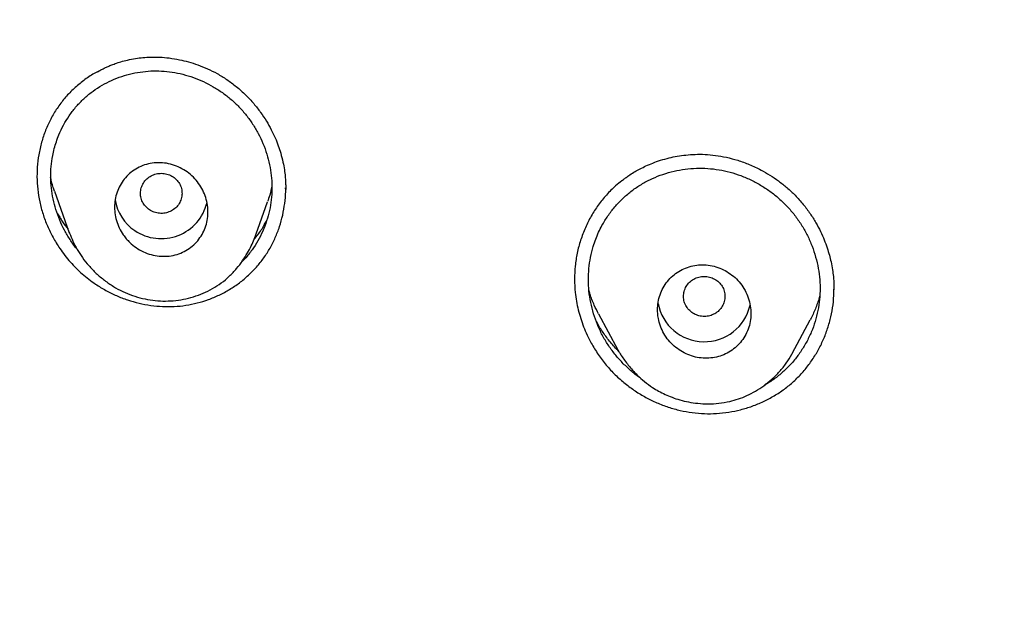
# Model space of a CAD drawing. Header units: millimetres. Extents: x 8 to 827, y 12 to 1643.
# Tile 94 of 134: x 413 to 432, y 1502 to 1513. Entities that reach past the tile are written whole.
import ezdxf

# ---------------------------------------------------------------- set-up
doc = ezdxf.new("R2010")
doc.units = ezdxf.units.MM

msp = doc.modelspace()

# ---------------------------------------------------------------- linework, layer by layer
at = {"color": 7, "linetype": 'Continuous', "lineweight": 30}
for p, q in [((418.088, 1510.042), (418.088, 1510.052)), ((413.634, 1509.993), (413.921, 1509.19)), ((417.481, 1509.059), (417.741, 1509.788)), ((413.933, 1509.177), (413.927, 1509.193)), ((417.479, 1509.07), (417.476, 1509.061)), ((424.119, 1507.625), (424.489, 1506.931)), ((427.851, 1506.863), (428.195, 1507.509)), ((427.85, 1506.864), (427.842, 1506.849)), ((427.842, 1506.849), (427.85, 1506.862))]:
    msp.add_line(p, q, dxfattribs=at)
for centre, radius, start, end in [((415.658, 1509.956), 0.866, 188.9434, 236.6374), ((415.692, 1509.983), 0.907, 235.7367, 346.5767), ((426.156, 1507.993), 0.905, 190.5057, 347.2319)]:
    msp.add_arc(centre, radius, start, end, dxfattribs=at)
for points, knots in [([(518.615, 1485.143), (518.616, 1485.158), (518.617, 1485.191), (518.618, 1485.25), (518.62, 1485.333), (518.623, 1485.444), (518.626, 1485.587), (518.63, 1485.756), (518.633, 1485.95), (518.636, 1486.17), (518.638, 1486.415), (518.639, 1486.677), (518.639, 1486.956), (518.637, 1487.248), (518.634, 1487.562), (518.628, 1487.898), (518.619, 1488.255), (518.608, 1488.632), (518.585, 1489.253), (518.542, 1490.103), (518.469, 1491.132), (518.382, 1492.104), (518.285, 1493.021), (518.174, 1493.922), (518.051, 1494.805), (517.916, 1495.672), (517.77, 1496.521), (517.614, 1497.353), (517.478, 1498.022), (517.368, 1498.532), (517.29, 1498.887), (517.211, 1499.23), (517.135, 1499.556), (517.062, 1499.859), (516.992, 1500.14), (516.927, 1500.399), (516.866, 1500.635), (516.81, 1500.849), (516.759, 1501.041), (516.714, 1501.212), (516.677, 1501.346), (516.649, 1501.449), (516.628, 1501.525), (516.609, 1501.592), (516.594, 1501.647), (516.581, 1501.692), (516.568, 1501.741), (516.549, 1501.806), (516.523, 1501.899), (516.488, 1502.019), (516.446, 1502.167), (516.4, 1502.326), (516.35, 1502.494), (516.299, 1502.664), (516.245, 1502.843), (516.19, 1503.024), (516.057, 1503.454), (515.839, 1504.133), (515.524, 1505.06), (515.19, 1505.989), (514.882, 1506.8), (514.606, 1507.497), (514.366, 1508.084), (514.112, 1508.684), (513.843, 1509.298), (513.559, 1509.927), (513.241, 1510.608), (512.885, 1511.344), (512.487, 1512.135), (512.064, 1512.942), (511.655, 1513.694), (511.265, 1514.388), (510.897, 1515.021), (510.583, 1515.547), (510.33, 1515.961), (510.146, 1516.258), (509.967, 1516.543), (509.795, 1516.814), (509.616, 1517.092), (509.431, 1517.375), (509.243, 1517.66), (509.068, 1517.922), (508.905, 1518.162), (508.756, 1518.381), (508.62, 1518.578), (508.501, 1518.748), (508.399, 1518.895), (508.312, 1519.017), (508.237, 1519.123), (508.175, 1519.211), (508.124, 1519.283), (508.081, 1519.342), (508.041, 1519.397), (507.996, 1519.46), (507.94, 1519.539), (507.869, 1519.636), (507.785, 1519.751), (507.691, 1519.88), (507.56, 1520.058), (507.391, 1520.284), (507.182, 1520.563), (506.957, 1520.857), (506.717, 1521.168), (506.461, 1521.495), (506.189, 1521.837), (505.9, 1522.194), (505.594, 1522.566), (505.27, 1522.953), (504.928, 1523.354), (504.569, 1523.769), (504.116, 1524.28), (503.567, 1524.884), (502.917, 1525.577), (502.245, 1526.27), (501.552, 1526.961), (500.837, 1527.649), (500.094, 1528.341), (499.323, 1529.033), (498.527, 1529.723), (497.707, 1530.408), (496.863, 1531.087), (495.989, 1531.765), (495.217, 1532.34), (494.557, 1532.816), (494.025, 1533.192), (493.496, 1533.556), (492.98, 1533.904), (492.477, 1534.236), (491.987, 1534.552), (491.497, 1534.862), (491.007, 1535.165), (490.519, 1535.46), (490.049, 1535.739), (489.598, 1536.001), (489.161, 1536.25), (488.741, 1536.485), (488.336, 1536.707), (487.953, 1536.914), (487.592, 1537.105), (487.253, 1537.282), (486.936, 1537.445), (486.65, 1537.591), (486.392, 1537.72), (486.162, 1537.834), (485.951, 1537.937), (485.76, 1538.03), (485.589, 1538.113), (485.432, 1538.188), (485.291, 1538.255), (485.169, 1538.312), (485.078, 1538.355), (485.014, 1538.385), (484.974, 1538.404), (484.949, 1538.416), (484.937, 1538.421), (484.933, 1538.423), (484.931, 1538.424), (484.93, 1538.425), (484.924, 1538.427), (484.913, 1538.433), (484.891, 1538.443), (484.856, 1538.459), (484.805, 1538.483), (484.734, 1538.516), (484.641, 1538.559), (484.521, 1538.614), (484.374, 1538.681), (484.203, 1538.758), (484.009, 1538.845), (483.796, 1538.94), (483.566, 1539.041), (483.318, 1539.148), (483.05, 1539.263), (482.76, 1539.385), (482.451, 1539.514), (482.123, 1539.648), (481.776, 1539.788), (481.407, 1539.934), (481.015, 1540.086), (480.598, 1540.244), (480.156, 1540.408), (479.691, 1540.576), (479.204, 1540.748), (478.694, 1540.922), (478.161, 1541.1), (477.584, 1541.286), (476.96, 1541.48), (476.287, 1541.682), (475.585, 1541.883), (474.854, 1542.083), (474.093, 1542.281), (473.319, 1542.473), (472.532, 1542.656), (471.733, 1542.832), (470.908, 1543.002), (470.056, 1543.165), (469.228, 1543.312), (468.427, 1543.444), (467.659, 1543.56), (466.886, 1543.667), (466.115, 1543.764), (465.352, 1543.851), (464.552, 1543.932), (463.716, 1544.006), (462.846, 1544.07), (461.987, 1544.122), (461.058, 1544.165), (460.061, 1544.196), (459, 1544.211), (457.959, 1544.208), (456.938, 1544.188), (455.944, 1544.153), (454.977, 1544.103), (454.037, 1544.041), (453.118, 1543.966), (452.213, 1543.879), (451.324, 1543.781), (450.451, 1543.672), (449.599, 1543.553), (448.77, 1543.427), (447.963, 1543.293), (447.177, 1543.152), (446.415, 1543.005), (445.675, 1542.853), (444.957, 1542.697), (444.261, 1542.538), (443.586, 1542.375), (442.978, 1542.221), (442.434, 1542.078), (441.949, 1541.946), (441.478, 1541.814), (441.017, 1541.681), (440.485, 1541.522), (439.869, 1541.333), (439.163, 1541.107), (438.438, 1540.865), (437.695, 1540.606), (436.934, 1540.33), (436.168, 1540.04), (435.399, 1539.737), (434.626, 1539.421), (433.838, 1539.086), (433.038, 1538.732), (432.224, 1538.358), (431.398, 1537.963), (430.56, 1537.546), (429.74, 1537.123), (428.94, 1536.694), (428.16, 1536.262), (427.373, 1535.81), (426.579, 1535.338), (425.778, 1534.846), (424.972, 1534.332), (424.161, 1533.797), (423.347, 1533.24), (422.529, 1532.662), (421.709, 1532.06), (420.886, 1531.434), (420.122, 1530.832), (419.417, 1530.257), (418.77, 1529.714), (418.13, 1529.162), (417.507, 1528.608), (416.91, 1528.062), (416.34, 1527.526), (415.797, 1527.001), (415.28, 1526.489), (414.788, 1525.99), (414.324, 1525.507), (413.886, 1525.041), (413.473, 1524.593), (413.083, 1524.16), (412.71, 1523.738), (412.354, 1523.327), (412.015, 1522.929), (411.698, 1522.55), (411.402, 1522.189), (411.126, 1521.847), (410.869, 1521.526), (410.638, 1521.231), (410.431, 1520.964), (410.246, 1520.723), (410.076, 1520.499), (409.921, 1520.293), (409.781, 1520.105), (409.651, 1519.929), (409.533, 1519.768), (409.425, 1519.621), (409.347, 1519.512), (409.291, 1519.434), (409.254, 1519.383), (409.216, 1519.331), (409.174, 1519.272), (409.12, 1519.196), (409.052, 1519.1), (408.968, 1518.981), (408.87, 1518.842), (408.758, 1518.682), (408.633, 1518.502), (408.495, 1518.301), (408.344, 1518.079), (408.183, 1517.84), (408.014, 1517.586), (407.836, 1517.316), (407.647, 1517.026), (407.449, 1516.717), (407.241, 1516.387), (406.982, 1515.972), (406.682, 1515.479), (406.347, 1514.916), (405.99, 1514.298), (405.613, 1513.627), (405.221, 1512.903), (404.849, 1512.192), (404.493, 1511.49), (404.155, 1510.796), (403.832, 1510.112), (403.527, 1509.444), (403.24, 1508.79), (402.969, 1508.153), (402.713, 1507.53), (402.415, 1506.779), (402.08, 1505.894), (401.715, 1504.871), (401.461, 1504.113), (401.303, 1503.623), (401.232, 1503.399), (401.162, 1503.175), (401.093, 1502.952), (401.026, 1502.73), (400.964, 1502.523), (400.909, 1502.337), (400.863, 1502.177), (400.823, 1502.04), (400.79, 1501.925), (400.764, 1501.832), (400.744, 1501.762), (400.729, 1501.709), (400.715, 1501.659), (400.695, 1501.586), (400.665, 1501.478), (400.626, 1501.337), (400.583, 1501.177), (400.535, 1500.999), (400.482, 1500.798), (400.423, 1500.574), (400.359, 1500.324), (400.291, 1500.05), (400.218, 1499.751), (400.141, 1499.429), (400.052, 1499.047), (399.954, 1498.609), (399.849, 1498.123), (399.723, 1497.511), (399.58, 1496.77), (399.426, 1495.896), (399.284, 1495.003), (399.154, 1494.092), (399.037, 1493.163), (398.934, 1492.215), (398.846, 1491.25), (398.79, 1490.476), (398.755, 1489.9), (398.735, 1489.526), (398.718, 1489.15), (398.703, 1488.776), (398.691, 1488.411), (398.681, 1488.044), (398.674, 1487.681), (398.669, 1487.323), (398.667, 1486.991), (398.667, 1486.695), (398.668, 1486.432), (398.67, 1486.202), (398.672, 1485.993), (398.675, 1485.807), (398.678, 1485.651), (398.681, 1485.521), (398.683, 1485.417), (398.685, 1485.329), (398.687, 1485.256), (398.689, 1485.199), (398.69, 1485.165), (398.69, 1485.151)], [0, 0, 0, 0, 0.000224, 0.00053, 0.00092, 0.001546, 0.002312, 0.003218, 0.004264, 0.005451, 0.006778, 0.008245, 0.009716, 0.011305, 0.013013, 0.014838, 0.016782, 0.018845, 0.021009, 0.026938, 0.032761, 0.03787, 0.042896, 0.047838, 0.052695, 0.057469, 0.062159, 0.066766, 0.071289, 0.073292, 0.075279, 0.077217, 0.079036, 0.080732, 0.082304, 0.083754, 0.085079, 0.086281, 0.08736, 0.088318, 0.089153, 0.089633, 0.090061, 0.090436, 0.090755, 0.090996, 0.0912, 0.091572, 0.092098, 0.092777, 0.09361, 0.094596, 0.095478, 0.096455, 0.097484, 0.098514, 0.099546, 0.104806, 0.110107, 0.115448, 0.120832, 0.124176, 0.127593, 0.131111, 0.13473, 0.138449, 0.142269, 0.146899, 0.151668, 0.156577, 0.161625, 0.165485, 0.169423, 0.173439, 0.175359, 0.177252, 0.17906, 0.180783, 0.182423, 0.184391, 0.186222, 0.187916, 0.189472, 0.190891, 0.192173, 0.193317, 0.194236, 0.195043, 0.195736, 0.196316, 0.196783, 0.197148, 0.197489, 0.197879, 0.198396, 0.199038, 0.199806, 0.200686, 0.201612, 0.203358, 0.205223, 0.207206, 0.209308, 0.211528, 0.213868, 0.216326, 0.218903, 0.221598, 0.224413, 0.227346, 0.230398, 0.235346, 0.240417, 0.245613, 0.250781, 0.256066, 0.261468, 0.266985, 0.272618, 0.278264, 0.284021, 0.289889, 0.295869, 0.299337, 0.302828, 0.306234, 0.309532, 0.312722, 0.315804, 0.318777, 0.321924, 0.324939, 0.327824, 0.330578, 0.333201, 0.335773, 0.338207, 0.3405, 0.342654, 0.344669, 0.346544, 0.34828, 0.349749, 0.3511, 0.352334, 0.353451, 0.354451, 0.355334, 0.356194, 0.356904, 0.357462, 0.357781, 0.358015, 0.358164, 0.358207, 0.358221, 0.358229, 0.358238, 0.358253, 0.358324, 0.358446, 0.358621, 0.358933, 0.359338, 0.359836, 0.360554, 0.361406, 0.36239, 0.363507, 0.364758, 0.366055, 0.36747, 0.369003, 0.370654, 0.372423, 0.374274, 0.376239, 0.378318, 0.38051, 0.382864, 0.385335, 0.387925, 0.390632, 0.393457, 0.396401, 0.399462, 0.402993, 0.406669, 0.41049, 0.414456, 0.418567, 0.422823, 0.426968, 0.431242, 0.435644, 0.440176, 0.444836, 0.448819, 0.452891, 0.45699, 0.461043, 0.465052, 0.469015, 0.473627, 0.478177, 0.482664, 0.487089, 0.492729, 0.498264, 0.503694, 0.509016, 0.514231, 0.519249, 0.524164, 0.528976, 0.533685, 0.538385, 0.542978, 0.547464, 0.551843, 0.556116, 0.560282, 0.564342, 0.568286, 0.572125, 0.575858, 0.579485, 0.583006, 0.585698, 0.588325, 0.590886, 0.593382, 0.595849, 0.599614, 0.603498, 0.607502, 0.611626, 0.615869, 0.620232, 0.624509, 0.628893, 0.633386, 0.637987, 0.642695, 0.647512, 0.652438, 0.657471, 0.662084, 0.666784, 0.671572, 0.676447, 0.68141, 0.686461, 0.691599, 0.696814, 0.702117, 0.707507, 0.712984, 0.71855, 0.722984, 0.727473, 0.732009, 0.736457, 0.740762, 0.744926, 0.748947, 0.752825, 0.756561, 0.760153, 0.763542, 0.766794, 0.769908, 0.772884, 0.775824, 0.778617, 0.781262, 0.783759, 0.786108, 0.788309, 0.790363, 0.792116, 0.793745, 0.795249, 0.79663, 0.797886, 0.799019, 0.80014, 0.801105, 0.801945, 0.802303, 0.802637, 0.802967, 0.803334, 0.803804, 0.804452, 0.805233, 0.806146, 0.80719, 0.808367, 0.809675, 0.811115, 0.812687, 0.814303, 0.816039, 0.817893, 0.819867, 0.821959, 0.824171, 0.827748, 0.831266, 0.834725, 0.839262, 0.843692, 0.848014, 0.852228, 0.856416, 0.860493, 0.864457, 0.868309, 0.872048, 0.875674, 0.879214, 0.885144, 0.891023, 0.896852, 0.898128, 0.899401, 0.900672, 0.901941, 0.903207, 0.904433, 0.905463, 0.906366, 0.907141, 0.90779, 0.908311, 0.908708, 0.908975, 0.909213, 0.909546, 0.910216, 0.911045, 0.911919, 0.912919, 0.914046, 0.9153, 0.916706, 0.918243, 0.919912, 0.921711, 0.923642, 0.926314, 0.929024, 0.931764, 0.936506, 0.941337, 0.946258, 0.95127, 0.956371, 0.961562, 0.966843, 0.972214, 0.974243, 0.976284, 0.978337, 0.980402, 0.982404, 0.984299, 0.986395, 0.988343, 0.990142, 0.991793, 0.993164, 0.994413, 0.99554, 0.996543, 0.997425, 0.998065, 0.998621, 0.999092, 0.999479, 0.999781, 1, 1, 1, 1]), ([(419.368, 1438.967), (418.73, 1439.521), (417.455, 1440.63), (415.64, 1442.393), (413.901, 1444.225), (412.247, 1446.129), (410.679, 1448.101), (409.2, 1450.135), (407.813, 1452.229), (406.521, 1454.379), (405.325, 1456.58), (404.23, 1458.83), (403.237, 1461.123), (402.348, 1463.456), (401.565, 1465.825), (400.889, 1468.223), (400.32, 1470.647), (399.859, 1473.093), (399.507, 1475.555), (399.266, 1478.03), (399.135, 1480.513), (399.117, 1482.999), (399.211, 1485.483), (399.416, 1487.961), (399.732, 1490.428), (400.158, 1492.88), (400.692, 1495.312), (401.334, 1497.719), (402.082, 1500.098), (402.936, 1502.443), (403.895, 1504.75), (404.958, 1507.014), (406.121, 1509.231), (407.382, 1511.398), (408.739, 1513.511), (410.188, 1515.565), (411.727, 1517.558), (413.354, 1519.484), (415.065, 1521.341), (416.858, 1523.124), (418.73, 1524.83), (420.677, 1526.455), (422.695, 1527.998), (424.78, 1529.456), (426.928, 1530.826), (429.134, 1532.105), (431.396, 1533.292), (433.709, 1534.383), (436.068, 1535.376), (438.47, 1536.268), (440.91, 1537.059), (443.383, 1537.747), (445.884, 1538.332), (448.409, 1538.813), (450.953, 1539.188), (453.511, 1539.456), (456.08, 1539.624), (457.795, 1539.645), (458.653, 1539.656)], [0, 0, 0, 0, 0.017858, 0.035716, 0.053573, 0.07143, 0.089286, 0.107143, 0.124999, 0.142856, 0.160713, 0.178571, 0.196429, 0.214287, 0.232143, 0.25, 0.267856, 0.285712, 0.303568, 0.321425, 0.339282, 0.35714, 0.374998, 0.392856, 0.410713, 0.42857, 0.446428, 0.464285, 0.482142, 0.499999, 0.517857, 0.535714, 0.553571, 0.571428, 0.589285, 0.607142, 0.624999, 0.642856, 0.660713, 0.67857, 0.696427, 0.714284, 0.732141, 0.749999, 0.767857, 0.785715, 0.803573, 0.821432, 0.83929, 0.857149, 0.875005, 0.892861, 0.910716, 0.928572, 0.946428, 0.964284, 0.982141, 1, 1, 1, 1]), ([(458.653, 1537.367), (458.049, 1537.362), (456.841, 1537.351), (455.03, 1537.265), (453.223, 1537.126), (451.419, 1536.932), (449.618, 1536.682), (447.824, 1536.377), (446.092, 1536.029), (444.426, 1535.644), (442.828, 1535.228), (441.247, 1534.769), (439.684, 1534.267), (438.138, 1533.722), (436.556, 1533.114), (434.943, 1532.438), (433.303, 1531.692), (431.692, 1530.898), (430.11, 1530.057), (428.558, 1529.169), (427.033, 1528.233), (425.577, 1527.276), (424.192, 1526.305), (422.877, 1525.326), (421.595, 1524.313), (420.343, 1523.264), (419.123, 1522.181), (417.901, 1521.031), (416.681, 1519.813), (415.47, 1518.524), (414.301, 1517.2), (413.176, 1515.839), (412.094, 1514.443), (411.053, 1513.01), (410.084, 1511.583), (409.184, 1510.169), (408.355, 1508.776), (407.569, 1507.365), (406.828, 1505.934), (406.13, 1504.485), (405.458, 1502.974), (404.815, 1501.402), (404.208, 1499.768), (403.655, 1498.116), (403.155, 1496.446), (402.708, 1494.757), (402.315, 1493.049), (401.984, 1491.374), (401.713, 1489.737), (401.498, 1488.146), (401.332, 1486.553), (401.213, 1484.957), (401.142, 1483.359), (401.119, 1481.714), (401.148, 1480.022), (401.235, 1478.286), (401.378, 1476.551), (401.579, 1474.819), (401.836, 1473.088), (402.15, 1471.36), (402.509, 1469.69), (402.906, 1468.082), (403.336, 1466.538), (403.812, 1465.009), (404.332, 1463.496), (404.897, 1461.999), (405.525, 1460.472), (406.222, 1458.919), (406.99, 1457.344), (407.811, 1455.791), (408.684, 1454.26), (409.61, 1452.752), (410.585, 1451.271), (411.576, 1449.863), (412.577, 1448.528), (413.584, 1447.264), (414.627, 1446.029), (415.706, 1444.824), (416.821, 1443.65), (418.006, 1442.471), (419.265, 1441.293), (420.599, 1440.121), (421.974, 1438.988), (423.389, 1437.894), (424.844, 1436.84), (426.334, 1435.831), (427.809, 1434.895), (429.264, 1434.031), (430.695, 1433.235), (432.149, 1432.48), (433.623, 1431.765), (435.119, 1431.093), (436.685, 1430.442), (438.318, 1429.818), (440.02, 1429.226), (441.739, 1428.687), (443.475, 1428.2), (445.229, 1427.766), (446.996, 1427.384), (448.724, 1427.066), (450.408, 1426.807), (452.047, 1426.6), (453.691, 1426.44), (455.34, 1426.326), (456.995, 1426.254), (458.1, 1426.245), (458.653, 1426.241)], [0, 0, 0, 0, 0.01003, 0.020054, 0.030083, 0.040124, 0.050187, 0.060282, 0.070362, 0.079553, 0.088711, 0.097842, 0.106955, 0.116055, 0.12515, 0.135215, 0.145244, 0.155247, 0.165233, 0.175211, 0.185191, 0.195231, 0.204429, 0.213609, 0.222777, 0.23194, 0.241107, 0.250284, 0.260264, 0.270231, 0.280194, 0.290164, 0.300149, 0.31016, 0.320251, 0.329484, 0.338685, 0.347862, 0.357022, 0.366175, 0.375328, 0.385279, 0.395221, 0.405163, 0.415118, 0.425096, 0.435106, 0.445185, 0.454404, 0.463594, 0.472765, 0.481925, 0.491084, 0.500249, 0.510205, 0.520158, 0.530119, 0.540101, 0.550114, 0.56017, 0.570237, 0.579425, 0.588586, 0.597726, 0.606856, 0.615983, 0.625115, 0.635087, 0.645061, 0.655045, 0.665052, 0.67509, 0.685171, 0.695207, 0.70436, 0.713496, 0.722621, 0.731743, 0.74087, 0.750008, 0.759978, 0.769956, 0.779952, 0.789974, 0.800033, 0.810138, 0.820182, 0.829338, 0.838477, 0.847605, 0.856731, 0.86586, 0.875, 0.885017, 0.895019, 0.905016, 0.915017, 0.92503, 0.935066, 0.945076, 0.954226, 0.963368, 0.97251, 0.981657, 0.990818, 1, 1, 1, 1]), ([(401.62, 1481.768), (401.628, 1482.441), (401.642, 1483.786), (401.761, 1485.8), (401.95, 1487.807), (402.217, 1489.806), (402.561, 1491.798), (402.971, 1493.741), (403.444, 1495.631), (403.972, 1497.466), (404.567, 1499.283), (405.227, 1501.082), (405.965, 1502.89), (406.781, 1504.701), (407.681, 1506.512), (408.65, 1508.291), (409.688, 1510.039), (410.795, 1511.754), (411.946, 1513.401), (413.132, 1514.976), (414.349, 1516.478), (415.618, 1517.939), (416.941, 1519.357), (418.337, 1520.754), (419.809, 1522.124), (421.356, 1523.464), (422.956, 1524.749), (424.609, 1525.981), (426.313, 1527.158), (428.027, 1528.253), (429.745, 1529.269), (431.461, 1530.207), (433.21, 1531.086), (434.991, 1531.907), (436.833, 1532.681), (438.735, 1533.404), (440.696, 1534.069), (442.687, 1534.666), (444.707, 1535.194), (446.753, 1535.652), (448.778, 1536.032), (450.77, 1536.337), (452.726, 1536.569), (454.685, 1536.736), (456.647, 1536.836), (458.654, 1536.871), (460.704, 1536.836), (462.794, 1536.726), (464.878, 1536.541), (466.956, 1536.282), (469.027, 1535.95), (471.043, 1535.552), (472.999, 1535.097), (474.893, 1534.589), (476.764, 1534.019), (478.611, 1533.388), (480.477, 1532.679), (482.358, 1531.89), (484.247, 1531.014), (486.1, 1530.073), (487.917, 1529.067), (489.697, 1527.995), (491.403, 1526.882), (493.033, 1525.736), (494.585, 1524.564), (496.089, 1523.345), (497.548, 1522.077), (498.991, 1520.732), (500.413, 1519.31), (501.808, 1517.806), (503.144, 1516.256), (504.421, 1514.658), (505.64, 1513.012), (506.776, 1511.353), (507.83, 1509.69), (508.802, 1508.029), (509.712, 1506.341), (510.561, 1504.623), (511.362, 1502.845), (512.11, 1501.007), (512.801, 1499.11), (513.419, 1497.19), (513.965, 1495.247), (514.439, 1493.278), (514.832, 1491.324), (515.148, 1489.392), (515.39, 1487.493), (515.561, 1485.588), (515.668, 1483.68), (515.681, 1482.405), (515.688, 1481.768)], [0, 0, 0, 0, 0.011674, 0.023319, 0.034953, 0.046594, 0.058259, 0.069953, 0.080961, 0.091959, 0.102962, 0.113984, 0.125039, 0.136637, 0.148231, 0.159838, 0.171475, 0.183157, 0.194877, 0.205905, 0.216918, 0.22793, 0.238954, 0.250002, 0.261585, 0.273174, 0.284784, 0.296429, 0.308126, 0.319837, 0.330846, 0.341843, 0.352841, 0.363852, 0.374887, 0.386465, 0.398061, 0.409688, 0.421363, 0.433098, 0.444853, 0.455881, 0.466873, 0.477842, 0.4888, 0.499758, 0.511447, 0.523122, 0.534797, 0.546486, 0.558206, 0.569931, 0.580933, 0.591898, 0.602839, 0.613767, 0.624694, 0.636409, 0.648098, 0.659775, 0.671455, 0.683154, 0.694888, 0.705917, 0.716904, 0.727863, 0.738806, 0.749745, 0.761427, 0.773085, 0.784734, 0.79639, 0.808067, 0.819807, 0.830858, 0.841874, 0.852868, 0.863854, 0.874847, 0.886477, 0.898088, 0.909698, 0.921323, 0.932981, 0.944738, 0.955821, 0.966873, 0.97791, 0.988948, 1, 1, 1, 1]), ([(414.464, 1512.292), (414.485, 1512.304), (414.525, 1512.326), (414.588, 1512.36), (414.652, 1512.39), (414.725, 1512.42), (414.812, 1512.453), (414.92, 1512.488), (415.051, 1512.522), (415.192, 1512.55), (415.342, 1512.569), (415.497, 1512.578), (415.667, 1512.576), (415.852, 1512.56), (416.037, 1512.529), (416.221, 1512.484), (416.401, 1512.427), (416.586, 1512.352), (416.773, 1512.258), (416.961, 1512.145), (417.079, 1512.054), (417.139, 1512.007)], [0, 0, 0, 0, 0.0293911, 0.0565306, 0.081642, 0.1069689, 0.1393007, 0.1791992, 0.226634, 0.2815665, 0.3308936, 0.3851477, 0.4444617, 0.508878, 0.5784078, 0.6402384, 0.7055521, 0.7742773, 0.8463226, 0.9215903, 1, 1, 1, 1]), ([(414.476, 1512.298), (414.46, 1512.29), (414.371, 1512.246), (414.222, 1512.145), (414.034, 1511.996), (413.866, 1511.826), (413.717, 1511.639), (413.589, 1511.437), (413.482, 1511.221), (413.4, 1510.993), (413.34, 1510.756), (413.305, 1510.513), (413.294, 1510.27), (413.309, 1510.026), (413.348, 1509.785), (413.41, 1509.548), (413.496, 1509.319), (413.605, 1509.097), (413.749, 1508.863), (413.934, 1508.623), (414.164, 1508.39), (414.34, 1508.262), (414.427, 1508.198)], [0, 0, 0, 0, 0.011063, 0.06152, 0.110963, 0.159944, 0.20903, 0.258282, 0.307307, 0.356663, 0.4069, 0.456767, 0.506008, 0.555151, 0.604724, 0.653869, 0.702888, 0.752275, 0.802516, 0.868854, 0.934303, 1, 1, 1, 1]), ([(413.563, 1510.257), (413.564, 1510.327), (413.567, 1510.468), (413.594, 1510.653), (413.63, 1510.812), (413.67, 1510.945), (413.728, 1511.098), (413.807, 1511.267), (413.915, 1511.445), (414.04, 1511.61), (414.181, 1511.759), (414.337, 1511.893), (414.507, 1512.01), (414.689, 1512.109), (414.881, 1512.189), (415.081, 1512.25), (415.284, 1512.291), (415.491, 1512.311), (415.698, 1512.31), (415.906, 1512.289), (416.111, 1512.247), (416.313, 1512.185), (416.507, 1512.105), (416.694, 1512.008), (416.872, 1511.893), (417.039, 1511.763), (417.193, 1511.617), (417.332, 1511.458), (417.457, 1511.286), (417.564, 1511.103), (417.656, 1510.91), (417.729, 1510.709), (417.783, 1510.503), (417.816, 1510.296), (417.829, 1510.086), (417.821, 1509.877), (417.792, 1509.67), (417.742, 1509.466), (417.671, 1509.268), (417.582, 1509.078), (417.474, 1508.9), (417.359, 1508.745), (417.272, 1508.656), (417.233, 1508.616)], [0, 0, 0, 0, 0.024974, 0.050264, 0.067023, 0.083735, 0.100475, 0.126031, 0.151121, 0.176011, 0.200972, 0.225951, 0.250861, 0.275966, 0.301523, 0.326836, 0.351866, 0.376856, 0.402049, 0.426948, 0.452236, 0.477381, 0.50255, 0.527612, 0.552786, 0.578047, 0.602982, 0.628116, 0.653079, 0.678101, 0.70341, 0.729042, 0.754161, 0.779011, 0.80384, 0.828954, 0.853898, 0.878928, 0.904301, 0.929773, 0.954835, 0.979753, 1, 1, 1, 1]), ([(417.139, 1512.007), (417.2, 1511.955), (417.318, 1511.852), (417.473, 1511.684), (417.607, 1511.514), (417.719, 1511.345), (417.812, 1511.18), (417.888, 1511.021), (417.948, 1510.87), (417.998, 1510.715), (418.038, 1510.56), (418.066, 1510.409), (418.081, 1510.28), (418.088, 1510.174), (418.091, 1510.091), (418.091, 1510.044), (418.091, 1510.025)], [0, 0, 0, 0, 0.105817, 0.206108, 0.300725, 0.389555, 0.472526, 0.549611, 0.620811, 0.686147, 0.764189, 0.831934, 0.889372, 0.936505, 0.973364, 1, 1, 1, 1]), ([(424.568, 1510.192), (424.578, 1510.2), (424.602, 1510.22), (424.655, 1510.261), (424.729, 1510.313), (424.82, 1510.369), (424.923, 1510.425), (425.037, 1510.481), (425.168, 1510.536), (425.318, 1510.589), (425.475, 1510.633), (425.638, 1510.667), (425.805, 1510.69), (425.983, 1510.703), (426.174, 1510.702), (426.375, 1510.684), (426.586, 1510.646), (426.805, 1510.588), (427.029, 1510.506), (427.235, 1510.409), (427.422, 1510.302), (427.589, 1510.189), (427.753, 1510.06), (427.854, 1509.962), (427.905, 1509.912)], [0, 0, 0, 0, 0.013655, 0.032933, 0.058404, 0.090335, 0.120664, 0.15532, 0.194301, 0.237597, 0.285189, 0.32811, 0.373967, 0.422735, 0.474428, 0.529203, 0.587129, 0.648232, 0.712504, 0.779897, 0.832451, 0.886677, 0.942536, 1, 1, 1, 1]), ([(415.086, 1509.003), (415.063, 1509.026), (415.018, 1509.072), (414.949, 1509.165), (414.881, 1509.281), (414.826, 1509.423), (414.796, 1509.571), (414.79, 1509.719), (414.808, 1509.865), (414.849, 1510.005), (414.914, 1510.136), (415, 1510.255), (415.107, 1510.357), (415.231, 1510.44), (415.37, 1510.5), (415.52, 1510.536), (415.676, 1510.544), (415.833, 1510.525), (415.985, 1510.479), (416.128, 1510.409), (416.257, 1510.316), (416.368, 1510.205), (416.459, 1510.078), (416.528, 1509.941), (416.574, 1509.795), (416.595, 1509.648), (416.592, 1509.5), (416.566, 1509.355), (416.515, 1509.218), (416.442, 1509.092), (416.348, 1508.979), (416.234, 1508.884), (416.104, 1508.809), (415.96, 1508.758), (415.807, 1508.733), (415.65, 1508.735), (415.495, 1508.764), (415.346, 1508.819), (415.206, 1508.898), (415.126, 1508.968), (415.086, 1509.003)], [0, 0, 0, 0, 0.016835, 0.03367, 0.060376, 0.087079, 0.113136, 0.139189, 0.164929, 0.190667, 0.216561, 0.242454, 0.26893, 0.295408, 0.322654, 0.349904, 0.377747, 0.405595, 0.433579, 0.461564, 0.489182, 0.5168, 0.543734, 0.570666, 0.596899, 0.623128, 0.648922, 0.674713, 0.70051, 0.726306, 0.752566, 0.778828, 0.805834, 0.832843, 0.860538, 0.888236, 0.91618, 0.944127, 0.972064, 1, 1, 1, 1]), ([(423.933, 1508.5), (423.942, 1508.572), (423.96, 1508.717), (424.008, 1508.905), (424.063, 1509.066), (424.119, 1509.2), (424.195, 1509.351), (424.296, 1509.516), (424.428, 1509.689), (424.577, 1509.846), (424.741, 1509.988), (424.918, 1510.111), (425.108, 1510.216), (425.308, 1510.301), (425.518, 1510.366), (425.733, 1510.411), (425.95, 1510.434), (426.168, 1510.436), (426.386, 1510.415), (426.601, 1510.374), (426.811, 1510.312), (427.016, 1510.229), (427.213, 1510.127), (427.4, 1510.008), (427.575, 1509.871), (427.736, 1509.72), (427.882, 1509.553), (428.011, 1509.374), (428.123, 1509.184), (428.216, 1508.984), (428.29, 1508.774), (428.345, 1508.559), (428.379, 1508.34), (428.391, 1508.122), (428.38, 1507.905), (428.349, 1507.689), (428.296, 1507.478), (428.221, 1507.273), (428.126, 1507.076), (428.012, 1506.889), (427.881, 1506.715), (427.733, 1506.557), (427.569, 1506.417), (427.433, 1506.317), (427.348, 1506.271), (427.326, 1506.26)], [0, 0, 0, 0, 0.024141, 0.048412, 0.064611, 0.080702, 0.096758, 0.121188, 0.145295, 0.16933, 0.193544, 0.217658, 0.241671, 0.26583, 0.290377, 0.314775, 0.338885, 0.362941, 0.387178, 0.411189, 0.435174, 0.459362, 0.483982, 0.508115, 0.532353, 0.556683, 0.580709, 0.604908, 0.628946, 0.653051, 0.677449, 0.702084, 0.726264, 0.750221, 0.774195, 0.798376, 0.822403, 0.846519, 0.870966, 0.895469, 0.919603, 0.943613, 0.967749, 0.991731, 1, 1, 1, 1]), ([(413.636, 1509.994), (413.627, 1510.017), (413.593, 1510.105), (413.572, 1510.196), (413.557, 1510.263)], [0, 0, 0, 0, 0.269763, 1, 1, 1, 1]), ([(414.068, 1508.877), (414.065, 1508.88), (414.016, 1508.936), (413.934, 1509.057), (413.824, 1509.238), (413.733, 1509.432), (413.659, 1509.633), (413.606, 1509.839), (413.571, 1510.048), (413.565, 1510.187), (413.563, 1510.257)], [0, 0, 0, 0, 0.00895, 0.149543, 0.290369, 0.432711, 0.57692, 0.71862, 0.859179, 1, 1, 1, 1]), ([(415.466, 1509.631), (415.496, 1509.614), (415.557, 1509.58), (415.661, 1509.56), (415.766, 1509.564), (415.866, 1509.596), (415.955, 1509.651), (416.026, 1509.727), (416.074, 1509.818), (416.096, 1509.917), (416.091, 1510.019), (416.058, 1510.116), (416.001, 1510.202), (415.923, 1510.271), (415.829, 1510.317), (415.726, 1510.338), (415.62, 1510.333), (415.52, 1510.302), (415.431, 1510.246), (415.36, 1510.171), (415.312, 1510.08), (415.29, 1509.98), (415.295, 1509.878), (415.328, 1509.782), (415.384, 1509.695), (415.439, 1509.652), (415.466, 1509.631)], [0, 0, 0, 0, 0.0416593, 0.0833407, 0.125, 0.1666593, 0.2083407, 0.25, 0.2916593, 0.3333407, 0.375, 0.4166592, 0.4583407, 0.5, 0.5416593, 0.5833408, 0.625, 0.6666593, 0.7083407, 0.75, 0.7916593, 0.8333407, 0.875, 0.9166593, 0.9583407, 1, 1, 1, 1]), ([(414.427, 1508.198), (414.492, 1508.157), (414.621, 1508.075), (414.828, 1507.974), (415.042, 1507.892), (415.264, 1507.829), (415.49, 1507.786), (415.718, 1507.765), (415.943, 1507.765), (416.168, 1507.788), (416.388, 1507.833), (416.604, 1507.899), (416.812, 1507.986), (417.011, 1508.094), (417.2, 1508.221), (417.374, 1508.366), (417.531, 1508.527), (417.67, 1508.702), (417.792, 1508.892), (417.893, 1509.094), (417.975, 1509.307), (418.036, 1509.528), (418.075, 1509.755), (418.092, 1509.932), (418.09, 1510.032), (418.089, 1510.056)], [0, 0, 0, 0, 0.0448, 0.089381, 0.134123, 0.179398, 0.224972, 0.26976, 0.314161, 0.358587, 0.403434, 0.447972, 0.492624, 0.537809, 0.583371, 0.62813, 0.672527, 0.717015, 0.761517, 0.805909, 0.850636, 0.896137, 0.941317, 0.985962, 1, 1, 1, 1]), ([(417.825, 1510.095), (417.813, 1510.035), (417.791, 1509.93), (417.755, 1509.831), (417.739, 1509.789)], [0, 0, 0, 0, 0.577984, 1, 1, 1, 1]), ([(424.569, 1510.191), (424.528, 1510.159), (424.421, 1510.076), (424.268, 1509.919), (424.109, 1509.724), (423.973, 1509.513), (423.86, 1509.286), (423.769, 1509.046), (423.703, 1508.799), (423.664, 1508.547), (423.651, 1508.293), (423.668, 1508.01), (423.721, 1507.701), (423.825, 1507.373), (423.958, 1507.087), (424.108, 1506.842), (424.263, 1506.637), (424.436, 1506.447), (424.567, 1506.336), (424.633, 1506.281)], [0, 0, 0, 0, 0.034662, 0.091377, 0.147794, 0.204018, 0.260678, 0.318391, 0.375757, 0.432332, 0.488742, 0.545617, 0.6213, 0.696706, 0.773184, 0.830169, 0.886578, 0.942994, 1, 1, 1, 1]), ([(427.905, 1509.912), (427.959, 1509.854), (428.063, 1509.743), (428.195, 1509.564), (428.306, 1509.388), (428.395, 1509.218), (428.467, 1509.056), (428.523, 1508.903), (428.566, 1508.761), (428.601, 1508.619), (428.626, 1508.482), (428.643, 1508.354), (428.651, 1508.257), (428.654, 1508.187), (428.655, 1508.141), (428.655, 1508.112), (428.655, 1508.096), (428.655, 1508.09), (428.655, 1508.088)], [0, 0, 0, 0, 0.116315, 0.225338, 0.327144, 0.421761, 0.509204, 0.589482, 0.662605, 0.728582, 0.805446, 0.869638, 0.921161, 0.951491, 0.974682, 0.990789, 0.996233, 1, 1, 1, 1]), ([(413.683, 1509.579), (413.718, 1509.518), (413.782, 1509.406), (413.861, 1509.303), (413.897, 1509.258)], [0, 0, 0, 0, 0.549846, 1, 1, 1, 1]), ([(417.485, 1509.07), (417.49, 1509.076), (417.546, 1509.136), (417.627, 1509.25), (417.691, 1509.364), (417.718, 1509.412)], [0, 0, 0, 0, 0.057464, 0.598285, 1, 1, 1, 1]), ([(413.927, 1509.183), (413.947, 1509.13), (413.989, 1509.022), (414.072, 1508.864), (414.173, 1508.706), (414.296, 1508.551), (414.438, 1508.404), (414.597, 1508.27), (414.768, 1508.153), (414.948, 1508.056), (415.136, 1507.978), (415.33, 1507.92), (415.527, 1507.884), (415.725, 1507.87), (415.924, 1507.877), (416.121, 1507.904), (416.315, 1507.952), (416.503, 1508.021), (416.683, 1508.11), (416.852, 1508.219), (417.007, 1508.349), (417.143, 1508.494), (417.259, 1508.645), (417.353, 1508.793), (417.427, 1508.934), (417.464, 1509.026), (417.481, 1509.069)], [0, 0, 0, 0, 0.036391, 0.074656, 0.114859, 0.15713, 0.201512, 0.24615, 0.290487, 0.334518, 0.378236, 0.421649, 0.46479, 0.507708, 0.550583, 0.593768, 0.637203, 0.680806, 0.724506, 0.768283, 0.812455, 0.856833, 0.898269, 0.935906, 0.969783, 1, 1, 1, 1]), ([(424.931, 1506.386), (424.924, 1506.39), (424.855, 1506.434), (424.735, 1506.533), (424.574, 1506.683), (424.429, 1506.849), (424.299, 1507.028), (424.187, 1507.218), (424.094, 1507.419), (424.02, 1507.628), (423.965, 1507.844), (423.931, 1508.063), (423.918, 1508.282), (423.928, 1508.427), (423.933, 1508.5)], [0, 0, 0, 0, 0.01007, 0.099938, 0.189266, 0.278893, 0.369029, 0.458512, 0.548181, 0.638869, 0.730546, 0.820707, 0.910227, 1, 1, 1, 1]), ([(425.256, 1507.74), (425.256, 1507.706), (425.256, 1507.639), (425.272, 1507.52), (425.308, 1507.387), (425.375, 1507.244), (425.465, 1507.114), (425.574, 1507.001), (425.7, 1506.908), (425.837, 1506.837), (425.983, 1506.79), (426.133, 1506.768), (426.283, 1506.771), (426.428, 1506.799), (426.566, 1506.85), (426.694, 1506.924), (426.806, 1507.018), (426.902, 1507.131), (426.976, 1507.26), (427.029, 1507.402), (427.056, 1507.552), (427.057, 1507.707), (427.031, 1507.861), (426.98, 1508.01), (426.904, 1508.148), (426.807, 1508.273), (426.691, 1508.378), (426.56, 1508.463), (426.419, 1508.525), (426.271, 1508.563), (426.121, 1508.575), (425.973, 1508.563), (425.83, 1508.526), (425.695, 1508.466), (425.573, 1508.384), (425.467, 1508.283), (425.379, 1508.164), (425.313, 1508.031), (425.269, 1507.888), (425.26, 1507.789), (425.256, 1507.74)], [0, 0, 0, 0, 0.017774, 0.035548, 0.063134, 0.090722, 0.118279, 0.145837, 0.173055, 0.200273, 0.227001, 0.253728, 0.280023, 0.306316, 0.332413, 0.358508, 0.384728, 0.410948, 0.43757, 0.464194, 0.491329, 0.518466, 0.545988, 0.573512, 0.601116, 0.628721, 0.656072, 0.683423, 0.710309, 0.737193, 0.763604, 0.790014, 0.816138, 0.842261, 0.868406, 0.89455, 0.920919, 0.947288, 0.973643, 1, 1, 1, 1]), ([(425.894, 1507.67), (425.922, 1507.65), (425.978, 1507.61), (426.079, 1507.579), (426.184, 1507.572), (426.288, 1507.593), (426.382, 1507.639), (426.461, 1507.706), (426.519, 1507.792), (426.552, 1507.888), (426.559, 1507.99), (426.537, 1508.09), (426.49, 1508.181), (426.421, 1508.258), (426.332, 1508.313), (426.232, 1508.346), (426.127, 1508.352), (426.023, 1508.331), (425.929, 1508.286), (425.85, 1508.218), (425.792, 1508.133), (425.759, 1508.036), (425.752, 1507.934), (425.774, 1507.835), (425.82, 1507.743), (425.869, 1507.694), (425.894, 1507.67)], [0, 0, 0, 0, 0.041659, 0.083341, 0.125, 0.166659, 0.208341, 0.25, 0.291659, 0.333341, 0.375, 0.416659, 0.458341, 0.5, 0.541659, 0.583341, 0.625, 0.666659, 0.708341, 0.75, 0.791659, 0.833341, 0.875, 0.916659, 0.958341, 1, 1, 1, 1]), ([(424.12, 1507.626), (424.091, 1507.681), (424.028, 1507.806), (423.967, 1507.959), (423.94, 1508.057), (423.934, 1508.081)], [0, 0, 0, 0, 0.379315, 0.849045, 1, 1, 1, 1]), ([(424.633, 1506.281), (424.696, 1506.232), (424.822, 1506.136), (425.027, 1506.014), (425.24, 1505.91), (425.462, 1505.825), (425.691, 1505.761), (425.924, 1505.719), (426.159, 1505.699), (426.394, 1505.702), (426.627, 1505.728), (426.857, 1505.775), (427.081, 1505.843), (427.298, 1505.933), (427.506, 1506.043), (427.701, 1506.173), (427.881, 1506.321), (428.044, 1506.487), (428.191, 1506.668), (428.319, 1506.863), (428.428, 1507.07), (428.517, 1507.288), (428.586, 1507.513), (428.631, 1507.744), (428.654, 1507.942), (428.652, 1508.062), (428.652, 1508.105)], [0, 0, 0, 0, 0.042755, 0.085099, 0.127387, 0.169972, 0.213019, 0.255425, 0.297576, 0.339866, 0.382588, 0.424925, 0.467252, 0.509944, 0.552975, 0.595364, 0.637528, 0.679891, 0.722324, 0.764533, 0.806908, 0.849834, 0.892457, 0.934693, 0.976943, 1, 1, 1, 1]), ([(428.38, 1507.971), (428.38, 1507.97), (428.363, 1507.894), (428.307, 1507.75), (428.245, 1507.597), (428.201, 1507.521), (428.194, 1507.51)], [0, 0, 0, 0, 0.010387, 0.466554, 0.92502, 1, 1, 1, 1]), ([(424.508, 1506.902), (424.453, 1506.96), (424.345, 1507.074), (424.208, 1507.261), (424.116, 1507.405), (424.075, 1507.488), (424.068, 1507.503)], [0, 0, 0, 0, 0.315438, 0.628307, 0.930288, 1, 1, 1, 1]), ([(424.487, 1506.938), (424.497, 1506.92), (424.519, 1506.882), (424.563, 1506.813), (424.621, 1506.73), (424.693, 1506.634), (424.774, 1506.537), (424.876, 1506.431), (425.004, 1506.317), (425.142, 1506.216), (425.276, 1506.135), (425.402, 1506.071), (425.539, 1506.014), (425.69, 1505.964), (425.857, 1505.925), (426.038, 1505.898), (426.232, 1505.888), (426.438, 1505.9), (426.634, 1505.932), (426.816, 1505.984), (426.981, 1506.05), (427.146, 1506.135), (427.308, 1506.24), (427.464, 1506.366), (427.609, 1506.511), (427.739, 1506.672), (427.809, 1506.791), (427.842, 1506.849)], [0, 0, 0, 0, 0.017314, 0.034822, 0.062014, 0.091134, 0.121749, 0.153713, 0.198426, 0.24555, 0.278335, 0.312233, 0.34787, 0.386409, 0.427888, 0.472293, 0.519584, 0.569697, 0.622573, 0.664135, 0.707577, 0.752894, 0.800013, 0.848813, 0.899133, 0.9508, 1, 1, 1, 1])]:
    msp.add_open_spline(points, degree=3, knots=knots, dxfattribs=at)

doc.saveas('drawing.dxf')
